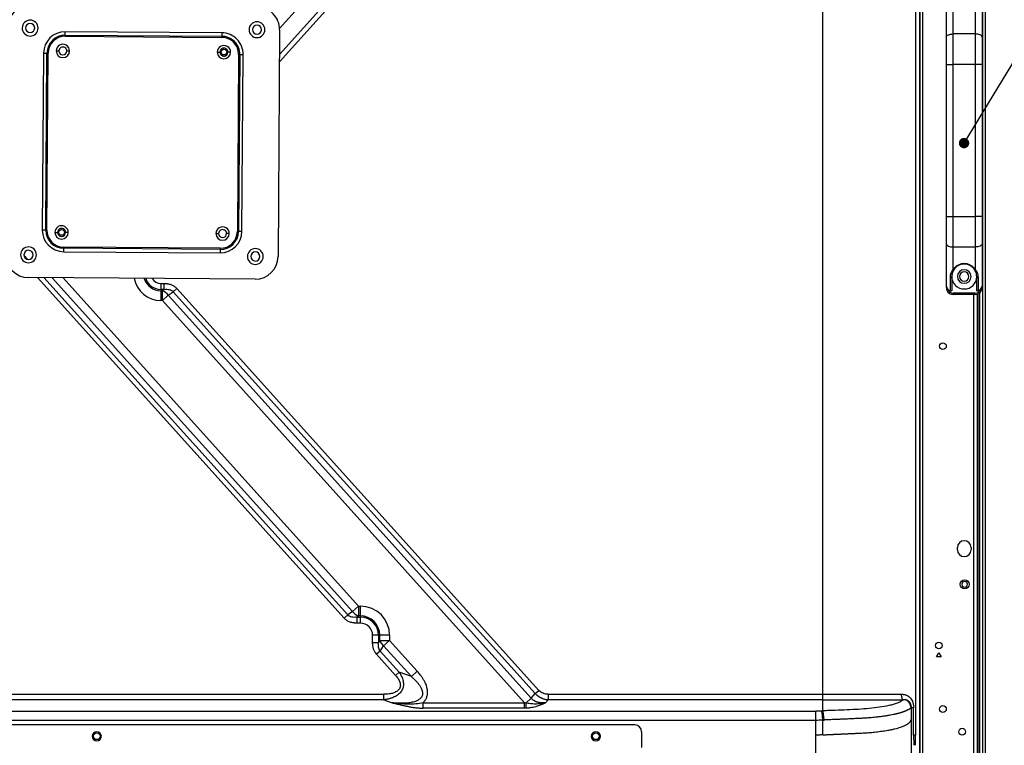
# Model space of a CAD drawing. Header units: millimetres. Extents: x 0 to 1118, y 0 to 864.
# Tile 124 of 256: x 977 to 1049, y 431 to 484. Entities that reach past the tile are written whole.
import ezdxf

# ---------------------------------------------------------------- set-up
doc = ezdxf.new("R2010")
doc.units = ezdxf.units.MM
doc.styles.add('SLDTEXTSTYLE5', font='TXT', dxfattribs={"width": 0.75})
doc.dimstyles.new('SLDDIMSTYLE0', dxfattribs={"dimtxt": 4.7625, "dimasz": 3.556, "dimexe": 0, "dimexo": 0.0625, "dimgap": 1.190625, "dimtad": 1, "dimlfac": 6, "dimrnd": 1e-09, "dimzin": 12, "dimdsep": 46, "dimtxsty": 'SLDTEXTSTYLE5', "dimsah": 1, "dimcen": 0.09, "dimadec": 0, "dimazin": 3, "dimtfac": 1, "dimtofl": 0, "dimtmove": 0, "dimatfit": 3, "dimfxl": 1, "dimfrac": 2, "dimtolj": 1, "dimtzin": 12, "dimarcsym": 0})
doc.dimstyles.new('SLDDIMSTYLE2', dxfattribs={"dimtxt": 0.18, "dimasz": 0.762, "dimexe": 0, "dimexo": 0.0625, "dimgap": 0, "dimtad": 0, "dimtih": 1, "dimtoh": 1, "dimdec": 0, "dimrnd": 1e-09, "dimzin": 0, "dimdsep": 46, "dimtxsty": 'Standard', "dimblk1": 'DOT', "dimblk2": 'DOT', "dimsah": 1, "dimcen": 0.09, "dimadec": 0, "dimazin": 0, "dimtfac": 0.762, "dimtdec": 0, "dimtofl": 0, "dimtmove": 0, "dimatfit": 3, "dimldrblk": 'DOT', "dimfxl": 1, "dimfrac": 2, "dimtolj": 1, "dimtzin": 0, "dimarcsym": 0})

# ---------------------------------------------------------------- blocks, each defined once
blk = doc.blocks.new('_D_18')
at = {"color": 7, "linetype": 'Continuous', "lineweight": 0}
for p, q in [((946.068, 480.528), (946.068, 528.969)), ((1047.639, 514.636), (1047.639, 528.969)), ((1047.639, 527.969), (946.068, 527.969))]:
    blk.add_line(p, q, dxfattribs=at)
at = {"color": 7, "linetype": 'Continuous', "lineweight": 18}
for points in [[(946.068, 527.969), (949.624, 527.588), (949.624, 528.35)], [(1047.639, 527.969), (1044.083, 528.35), (1044.083, 527.588)]]:
    blk.add_solid(points, dxfattribs=at)
at = {"color": 7, "linetype": 'Continuous', "lineweight": 18, "insert": (985.569, 534.108), "char_height": 4.7625, "attachment_point": 1, "style": 'SLDTEXTSTYLE5'}
blk.add_mtext('609.42', dxfattribs=at)
blk = doc.blocks.new('_Dot')
at = {"color": 0, "linetype": 'ByBlock', "lineweight": -2}
blk.add_line((-0.5, 0), (-1, 0), dxfattribs=at)
at = {"color": 0, "linetype": 'ByBlock', "const_width": 0.5}
blk.add_lwpolyline([(-0.25, 0, 1), (0.25, 0, 1)], format="xyb", close=True, dxfattribs=at)

msp = doc.modelspace()

# ---------------------------------------------------------------- linework, layer by layer
at = {"color": 7, "linetype": 'Continuous', "lineweight": 25}
for p, q in [((1047.4722, 309.911), (1047.4722, 513.636)), ((1047.6389, 513.636), (1047.6389, 309.911)), ((1035.7182, 434.361), (1035.7181, 505.9857)), ((1042.5253, 503.4586), (1042.5253, 431.361)), ((1042.8198, 503.2641), (1042.8198, 319.9578)), ((1042.8606, 320.0618), (1042.8606, 503.1601)), ((1043.0247, 503.3249), (1043.0247, 319.897)), ((1044.7932, 482.6619), (1044.7932, 485.8776)), ((1047.4099, 485.8776), (1047.4099, 482.6619)), ((1045.2932, 482.8862), (1045.2932, 484.5313)), ((1046.9099, 484.5313), (1046.9099, 482.8862)), ((980.0481, 482.7176), (980.0487, 482.8009)), ((980.0481, 482.7176), (991.5478, 482.6351)), ((980.0487, 482.8009), (980.0505, 483.0509)), ((980.0487, 482.8009), (991.5484, 482.7184)), ((991.5502, 482.9684), (980.0505, 483.0509)), ((991.5484, 482.7184), (991.5478, 482.6351)), ((991.5502, 482.9684), (991.5484, 482.7184)), ((995.8019, 483.1879), (995.6823, 466.5217)), ((1044.7932, 480.6438), (1044.7932, 482.6619)), ((1045.2932, 480.6438), (1045.2932, 482.8862)), ((1046.9099, 482.8862), (1045.2932, 482.8862)), ((1046.9099, 482.8862), (1046.9099, 480.6438)), ((1047.4099, 482.6619), (1047.4099, 480.6438)), ((978.4558, 481.4789), (978.3626, 468.4793)), ((978.4558, 481.4789), (978.7058, 481.4771)), ((978.6126, 468.4775), (978.7058, 481.4771)), ((978.6959, 468.4769), (978.7891, 481.4766)), ((978.7058, 481.4771), (978.7891, 481.4766)), ((979.3829, 481.639), (979.582, 481.6375)), ((980.3644, 481.6319), (980.1653, 481.6334)), ((991.216, 481.5541), (991.415, 481.5527)), ((992.1974, 481.5471), (991.9983, 481.5485)), ((992.7888, 481.3761), (992.6955, 468.3765)), ((992.8721, 481.3755), (992.7789, 468.3759)), ((992.7888, 481.3761), (992.8721, 481.3755)), ((992.8721, 481.3755), (993.1221, 481.3737)), ((993.0289, 468.3741), (993.1221, 481.3737)), ((1044.7932, 480.6438), (1045.2932, 480.6438)), ((1044.7932, 469.4781), (1044.7932, 480.6438)), ((1046.9099, 480.6438), (1045.2932, 480.6438)), ((1045.2932, 469.4781), (1045.2932, 480.6438)), ((1047.4099, 480.6438), (1046.9099, 480.6438)), ((1046.9099, 480.6438), (1046.9099, 469.4781)), ((1047.4099, 480.6438), (1047.4099, 469.4781)), ((1044.7932, 469.4781), (1045.2932, 469.4781)), ((1044.7932, 467.46), (1044.7932, 469.4781)), ((1045.2932, 469.4781), (1046.9099, 469.4781)), ((1045.2932, 467.2358), (1045.2932, 469.4781)), ((1047.4099, 469.4781), (1046.9099, 469.4781)), ((1046.9099, 469.4781), (1046.9099, 467.2358)), ((1047.4099, 469.4781), (1047.4099, 467.46)), ((978.6126, 468.4775), (978.3626, 468.4793)), ((978.6959, 468.4769), (978.6126, 468.4775)), ((979.2873, 468.306), (979.4863, 468.3045)), ((980.2687, 468.2989), (980.0697, 468.3004)), ((991.1203, 468.2211), (991.3194, 468.2197)), ((992.1017, 468.2141), (991.9027, 468.2155)), ((992.7789, 468.3759), (992.6955, 468.3765)), ((993.0289, 468.3741), (992.7789, 468.3759)), ((1044.7932, 464.2443), (1044.7932, 467.46)), ((1047.4099, 467.46), (1047.4099, 464.2443)), ((979.9345, 466.8846), (979.9363, 467.1346)), ((979.9345, 466.8846), (991.4342, 466.8021)), ((979.9363, 467.1346), (979.9369, 467.218)), ((991.436, 467.0521), (979.9363, 467.1346)), ((991.4366, 467.1355), (979.9369, 467.218)), ((991.436, 467.0521), (991.4342, 466.8021)), ((991.4366, 467.1355), (991.436, 467.0521)), ((1045.2932, 467.2358), (1046.9099, 467.2358)), ((1045.2932, 465.5907), (1045.2932, 467.2358)), ((1046.9099, 467.2358), (1046.9099, 465.5907)), ((1046.1016, 465.9776), (1046.1016, 466.0074)), ((994.0037, 464.867), (977.3375, 464.9865)), ((987.0682, 464.5474), (987.0682, 464.1144)), ((987.0682, 464.5474), (987.3226, 464.5474)), ((987.3226, 464.1144), (987.3226, 464.5474)), ((1045.0632, 465.0011), (1045.0632, 463.9868)), ((1045.1849, 465.061), (1045.1849, 464.0631)), ((1047.0182, 464.0631), (1047.0182, 465.061)), ((1047.1399, 463.9868), (1047.1399, 465.0011)), ((987.0682, 464.1144), (987.0682, 464.0182)), ((987.3226, 464.1144), (987.0682, 464.1144)), ((987.0682, 464.0182), (987.0682, 463.2965)), ((987.0682, 464.0182), (987.185, 464.0182)), ((987.3226, 464.1144), (987.185, 464.0182)), ((987.185, 463.2965), (987.185, 464.0182)), ((987.6229, 463.6908), (987.9886, 463.9464)), ((988.2513, 464.183), (987.9886, 463.9464)), ((1014.5815, 434.412), (987.9886, 463.9464)), ((1014.8442, 434.6486), (988.2513, 464.183)), ((1045.2932, 463.7443), (1045.2932, 463.8276)), ((1046.9099, 463.8276), (1045.2932, 463.8276)), ((1046.9099, 463.7443), (1045.2932, 463.7443)), ((1046.9099, 463.7443), (1046.9099, 463.8276)), ((1047.0516, 463.7648), (1047.0516, 358.6238)), ((1047.1349, 358.5908), (1047.1349, 463.7978)), ((987.185, 463.2965), (987.0682, 463.2965)), ((987.6229, 463.6908), (987.185, 463.2965)), ((987.185, 463.2965), (1013.8014, 433.7359)), ((987.6229, 463.6908), (1014.2847, 434.0799)), ((1045.6016, 444.9776), (1045.6016, 445.1443)), ((1046.6016, 445.1443), (1046.6016, 444.9776)), ((1001.1659, 440.4478), (1001.6041, 440.8423)), ((1001.6038, 440.8423), (1001.6038, 440.1204)), ((1001.6041, 440.8423), (1001.7349, 440.8421)), ((1001.7349, 440.1204), (1001.7349, 440.8421)), ((1000.5375, 439.9556), (1000.8003, 440.1921)), ((1001.1659, 440.4478), (1000.8003, 440.1921)), ((1001.4662, 440.0242), (1001.6038, 440.1204)), ((1001.4662, 440.0242), (1001.7349, 440.0242)), ((1001.4662, 440.0242), (1001.4662, 439.5912)), ((1001.7349, 440.1204), (1001.6038, 440.1204)), ((1001.7349, 440.0242), (1001.7349, 440.1204)), ((1001.7349, 439.5912), (1001.7349, 440.0242)), ((1001.7349, 439.5912), (1001.4662, 439.5912)), ((1002.6318, 438.169), (1002.6318, 438.6943)), ((1003.0648, 438.6943), (1002.6318, 438.6943)), ((1003.0648, 438.6943), (1003.0648, 438.169)), ((1003.161, 438.6943), (1003.0648, 438.6943)), ((1003.8827, 438.6943), (1003.161, 438.6943)), ((1003.161, 438.3112), (1003.161, 438.6943)), ((1003.8827, 438.6943), (1003.8827, 438.3112)), ((1002.6318, 438.169), (1003.0648, 438.169)), ((1003.161, 438.3112), (1003.0648, 438.169)), ((1003.161, 438.3112), (1003.8827, 438.3112)), ((1003.1891, 437.539), (1003.4448, 437.9169)), ((1003.8827, 438.3112), (1003.4448, 437.9169)), ((1005.4795, 435.657), (1003.4448, 437.9169)), ((1005.9174, 436.0513), (1003.8827, 438.3112)), ((1003.1891, 437.539), (1002.9264, 437.3025)), ((1002.9264, 437.3025), (1004.3219, 435.7526)), ((1003.1891, 437.539), (1004.5847, 435.9892)), ((1044.0682, 437.111), (1044.2349, 437.3996)), ((1044.4016, 437.111), (1044.0682, 437.111)), ((1044.2349, 437.3996), (1044.4016, 437.111)), ((1004.3219, 435.7526), (1004.5847, 435.9892)), ((1005.4795, 435.657), (1004.5847, 435.9892)), ((1005.4795, 435.657), (1005.9174, 436.0513)), ((941.4749, 434.361), (1003.4563, 434.361)), ((1003.4563, 433.961), (1003.4563, 434.361)), ((1013.8829, 433.7181), (1014.2847, 434.0799)), ((1014.2847, 434.0799), (1014.5815, 434.412)), ((1014.5815, 434.412), (1014.8442, 434.6486)), ((1015.5411, 434.361), (1015.5411, 433.961)), ((1015.5411, 434.361), (1035.7182, 434.361)), ((1003.4563, 433.961), (941.4749, 433.961)), ((1003.4563, 433.961), (1004.0625, 433.736)), ((1006.35, 433.7359), (1013.8014, 433.7359)), ((1013.8014, 433.336), (1013.8014, 433.7359)), ((1015.34, 433.736), (1015.5411, 433.961)), ((1035.7182, 433.961), (1015.5411, 433.961)), ((1035.7183, 433.1358), (1035.7182, 433.961)), ((1042.1979, 433.3714), (1042.1979, 432.498)), ((1042.3878, 431.361), (1042.3878, 433.3714)), ((939.1845, 433.111), (1035.2001, 433.111)), ((1013.8014, 433.336), (1006.35, 433.336)), ((1035.2001, 432.4443), (1035.2001, 433.111)), ((1035.2001, 432.4443), (939.1845, 432.4443)), ((1021.9016, 432.111), (951.6516, 432.111)), ((1035.2001, 431.361), (1035.2001, 432.4443)), ((1035.7182, 431.3821), (1035.7182, 432.4621)), ((1042.1979, 432.498), (1042.1979, 430.611)), ((1022.4016, 431.611), (1022.4016, 430.4443)), ((1035.2001, 429.1661), (1035.2001, 431.361)), ((1042.3878, 431.361), (1042.388, 430.611)), ((1042.5253, 430.611), (1042.5254, 431.361)), ((1042.1979, 430.611), (1042.1979, 419.9443))]:
    msp.add_line(p, q, dxfattribs=at)
at = {"color": 8, "linetype": 'Continuous', "lineweight": 25}
for p, q in [((1016.9691, 506.8041), (995.7993, 483.2927)), ((995.785, 480.8412), (1018.4254, 505.9859)), ((995.7888, 481.3739), (1018.1627, 506.2225)), ((977.0199, 466.6029), (977.265, 466.3307)), ((978.0038, 464.9818), (1000.5375, 439.9556)), ((978.4827, 464.9783), (1000.8003, 440.1921)), ((1001.1659, 440.4478), (979.0824, 464.974)), ((1001.6041, 440.8423), (979.8837, 464.9683)), ((1046.8016, 358.6443), (1046.8016, 463.7443)), ((1047.2182, 463.8507), (1047.2182, 358.5379))]:
    msp.add_line(p, q, dxfattribs=at)
at = {"color": 7, "linetype": 'Continuous', "lineweight": 25, "flags": 128}
for points in [[(1044.7932, 482.6619), (1044.8028, 482.7057), (1044.8313, 482.7477), (1044.8775, 482.7865), (1044.9397, 482.8205), (1045.0154, 482.8484), (1045.1019, 482.8691), (1045.1957, 482.8819), (1045.2932, 482.8862)], [(1047.4099, 482.6619), (1047.4003, 482.7057), (1047.3718, 482.7477), (1047.3256, 482.7865), (1047.2635, 482.8205), (1047.1877, 482.8484), (1047.1012, 482.8691), (1047.0074, 482.8819), (1046.9099, 482.8862)], [(1044.7932, 467.46), (1044.8028, 467.4162), (1044.8313, 467.3742), (1044.8775, 467.3354), (1044.9397, 467.3014), (1045.0154, 467.2735), (1045.1019, 467.2528), (1045.1957, 467.2401), (1045.2932, 467.2358)], [(1047.4099, 467.46), (1047.4003, 467.4162), (1047.3718, 467.3742), (1047.3256, 467.3354), (1047.2635, 467.3014), (1047.1877, 467.2735), (1047.1012, 467.2528), (1047.0074, 467.2401), (1046.9099, 467.2358)], [(1045.2402, 465.3747), (1045.2161, 465.2982), (1045.1849, 465.061)], [(1045.4198, 465.6737), (1045.3077, 465.5193), (1045.2694, 465.4454)]]:
    msp.add_lwpolyline(points, dxfattribs=at)
at = {"color": 7, "linetype": 'Continuous', "lineweight": 25}
for centre, radius in [((991.7108, 481.5552), 0.2083), ((979.778, 468.3025), 0.2083), ((1044.5349, 459.9443), 0.25), ((1046.1349, 442.4443), 0.3333), ((1044.2349, 437.9443), 0.25), ((1044.5349, 433.2776), 0.25), ((982.3682, 431.2776), 0.25), ((1019.0349, 431.2776), 0.25), ((1045.9516, 431.611), 0.25)]:
    msp.add_circle(centre, radius, dxfattribs=at)
for centre, radius, start, end in [((977.469, 483.3194), 1.6667, 89.589055, 179.589055), ((994.1352, 483.1999), 1.6667, 359.589055, 89.589055), ((977.469, 483.3194), 0.5833, 22.111729, 202.111729), ((977.469, 483.3194), 0.5833, 202.111729, 22.111729), ((977.469, 483.3194), 0.3333, 22.111729, 202.111729), ((977.469, 483.3194), 0.3333, 202.111729, 22.111729), ((994.1352, 483.1999), 0.5833, 22.111729, 202.111729), ((994.1352, 483.1999), 0.5833, 202.111729, 22.111729), ((994.1352, 483.1999), 0.3333, 22.111729, 202.111729), ((994.1352, 483.1999), 0.3333, 202.111729, 22.111729), ((980.0391, 481.4676), 1.5833, 89.589055, 179.589055), ((980.0391, 481.4676), 1.3333, 89.589055, 179.589055), ((980.0391, 481.4676), 1.25, 89.589055, 179.589055), ((991.5388, 481.3851), 1.25, 359.589055, 89.589055), ((991.5388, 481.3851), 1.3333, 359.589055, 89.589055), ((991.5388, 481.3851), 1.5833, 359.589055, 89.589055), ((979.8736, 481.6354), 0.4907, 359.589055, 179.589055), ((979.8736, 481.6354), 0.2917, 359.589055, 179.589055), ((991.7067, 481.5506), 0.4907, 359.589055, 179.589055), ((991.7067, 481.5506), 0.2917, 359.589055, 179.589055), ((979.8736, 481.6354), 0.4907, 179.589055, 359.589055), ((979.8736, 481.6354), 0.2917, 179.589055, 359.589055), ((991.7067, 481.5506), 0.4907, 179.589055, 359.589055), ((991.7067, 481.5506), 0.2917, 179.589055, 359.589055), ((979.9459, 468.4679), 1.5833, 179.589055, 269.589055), ((979.9459, 468.4679), 1.3333, 179.589055, 269.589055), ((979.9459, 468.4679), 1.25, 179.589055, 269.589055), ((979.778, 468.3025), 0.4907, 359.589055, 179.589055), ((979.778, 468.3025), 0.4907, 179.589055, 359.589055), ((979.778, 468.3025), 0.2917, 359.589055, 179.589055), ((979.778, 468.3025), 0.2917, 179.589055, 359.589055), ((991.611, 468.2176), 0.4907, 359.589055, 179.589055), ((991.611, 468.2176), 0.4907, 179.589055, 359.589055), ((991.611, 468.2176), 0.2917, 359.589055, 179.589055), ((991.611, 468.2176), 0.2917, 179.589055, 359.589055), ((991.4456, 468.3854), 1.5833, 269.589055, 359.589055), ((991.4456, 468.3854), 1.3333, 269.589055, 359.589055), ((991.4456, 468.3854), 1.25, 269.589055, 359.589055), ((977.3495, 466.6532), 1.6667, 179.589055, 269.589055), ((977.3495, 466.6532), 0.5833, 22.111729, 202.111729), ((977.3495, 466.6532), 0.5833, 202.111729, 22.111729), ((977.3495, 466.6532), 0.3333, 22.111729, 202.111729), ((977.3495, 466.6532), 0.3333, 202.111729, 22.111729), ((994.0157, 466.5336), 0.5833, 22.111729, 202.111729), ((994.0157, 466.5336), 0.5833, 202.111729, 22.111729), ((994.0157, 466.5336), 0.3333, 22.111729, 202.111729), ((994.0157, 466.5336), 0.3333, 202.111729, 22.111729), ((994.0157, 466.5336), 1.6667, 269.589055, 359.589055), ((1046.1016, 465.061), 0.5, 90, 270), ((1046.1016, 465.061), 0.35, 90, 270), ((1046.1016, 465.061), 0.5, 270, 90), ((1046.1016, 465.061), 0.35, 270, 90), ((1045.1023, 465.0753), 0.0838, 242.215664, 350.148484), ((1046.1016, 465.061), 0.9167, 180, 270), ((1046.1016, 465.061), 0.9167, 270, 0), ((1047.1008, 465.0753), 0.0838, 189.850543, 297.784438), ((986.8216, 463.0756), 1.0102, 37.515471, 68.917073), ((1045.2932, 464.2443), 0.5, 169.827861, 270), ((1045.2932, 464.2443), 0.4167, 194.477318, 270), ((1046.9099, 464.2443), 0.5, 270, 10.172139), ((1046.9099, 464.2443), 0.4167, 270, 345.522682), ((1046.1016, 445.1443), 0.5, 0, 180), ((1046.1016, 444.9776), 0.5, 180, 0), ((1046.1349, 442.4443), 0.2083, 90, 270), ((1046.1349, 442.4443), 0.2083, 270, 90), ((1001.7349, 438.6943), 2.1478, 360, 90), ((1001.9672, 441.063), 1.0102, 217.515471, 248.917073), ((1001.7349, 438.6943), 1.4261, 360, 90), ((1001.7349, 438.6943), 1.3299, 360, 90), ((1001.7349, 438.6943), 0.8969, 360, 90), ((1004.081, 438.674), 0.989, 201.526211, 229.961939), ((1021.9016, 431.611), 0.5, 0, 90), ((982.3682, 431.2776), 0.3333, 0, 180), ((982.3682, 431.2776), 0.3333, 180, 0), ((1019.0349, 431.2776), 0.3333, 0, 180), ((1019.0349, 431.2776), 0.3333, 180, 0)]:
    msp.add_arc(centre, radius, start, end, dxfattribs=at)
at = {"color": 8, "linetype": 'Continuous', "lineweight": 25}
for centre, radius, start, end in [((991.7108, 481.5552), 0.2917, 178.251952, 277.5029), ((987.0682, 465.2776), 1.9811, 190.084342, 270), ((987.0682, 465.2776), 1.2594, 196.239597, 270), ((987.0682, 465.2776), 1.1632, 197.662551, 270), ((987.0682, 465.2776), 0.7302, 209.206652, 270)]:
    msp.add_arc(centre, radius, start, end, dxfattribs=at)
at = {"color": 7, "linetype": 'Continuous', "lineweight": 25}
for points, knots in [([(1046.1016, 466.0074), (1046.0274, 466.0025), (1045.8742, 465.9923), (1045.6533, 465.9094), (1045.4447, 465.7747), (1045.3462, 465.6551), (1045.2932, 465.5907)], [0, 0, 0, 0, 0.2138082, 0.4419622, 0.6995038, 1, 1, 1, 1]), ([(1046.1016, 465.9776), (1046.0284, 465.9725), (1045.8793, 465.9619), (1045.6725, 465.8798), (1045.4898, 465.7572), (1045.405, 465.6545), (1045.3606, 465.6006)], [0, 0, 0, 0, 0.22745378, 0.46404089, 0.71906392, 1, 1, 1, 1]), ([(1046.9099, 465.5907), (1046.8571, 465.6548), (1046.7592, 465.774), (1046.5512, 465.9087), (1046.3301, 465.9922), (1046.176, 466.0025), (1046.1016, 466.0074)], [0, 0, 0, 0, 0.2992212, 0.5557558, 0.7852705, 1, 1, 1, 1]), ([(1046.8425, 465.6006), (1046.7981, 465.6545), (1046.7134, 465.7572), (1046.5306, 465.8798), (1046.3238, 465.9619), (1046.1747, 465.9725), (1046.1016, 465.9776)], [0, 0, 0, 0, 0.2809547, 0.5359849, 0.772566, 1, 1, 1, 1]), ([(1045.2932, 465.5907), (1045.2285, 465.5001), (1045.0868, 465.3015), (1045.0715, 465.1069), (1045.0632, 465.0011)], [0, 0, 0, 0, 0.45635132, 1, 1, 1, 1]), ([(1045.3606, 465.6006), (1045.3112, 465.5171), (1045.2013, 465.3313), (1045.1907, 465.157), (1045.1849, 465.061)], [0, 0, 0, 0, 0.44938141, 1, 1, 1, 1]), ([(1045.3606, 465.6006), (1045.3576, 465.5974), (1045.3513, 465.5905), (1045.3358, 465.585), (1045.316, 465.584), (1045.3009, 465.5884), (1045.2932, 465.5907)], [0, 0, 0, 0, 0.220326, 0.4654258, 0.7288256, 1, 1, 1, 1]), ([(1046.8425, 465.6006), (1046.8459, 465.597), (1046.8528, 465.5897), (1046.8694, 465.5847), (1046.8889, 465.5844), (1046.903, 465.5886), (1046.9099, 465.5907)], [0, 0, 0, 0, 0.2448499, 0.5000033, 0.7551549, 1, 1, 1, 1]), ([(1047.0182, 465.061), (1047.0127, 465.1547), (1047.0023, 465.3291), (1046.8931, 465.5147), (1046.8425, 465.6006)], [0, 0, 0, 0, 0.537455, 1, 1, 1, 1]), ([(1047.1399, 465.0011), (1047.1366, 465.0591), (1047.1306, 465.1638), (1047.085, 465.3095), (1047.0217, 465.4463), (1046.9483, 465.541), (1046.9099, 465.5907)], [0, 0, 0, 0, 0.2937182, 0.5300762, 0.7535274, 1, 1, 1, 1]), ([(987.3226, 464.5474), (987.3434, 464.5471), (987.3845, 464.5463), (987.4451, 464.543), (987.5039, 464.538), (987.5609, 464.5312), (987.6419, 464.5185), (987.7448, 464.4954), (987.8652, 464.4545), (987.976, 464.4023), (988.0665, 464.3467), (988.1398, 464.2913), (988.1984, 464.2398), (988.2337, 464.2019), (988.2513, 464.183)], [0, 0, 0, 0, 0.0607363, 0.1197425, 0.1770754, 0.2327969, 0.2869745, 0.4161719, 0.5400108, 0.6569757, 0.7728772, 0.8490929, 0.9246435, 1, 1, 1, 1]), ([(987.3226, 464.1144), (987.4486, 464.1293), (987.5744, 464.1279), (987.7483, 464.0894), (987.8037, 464.0705), (987.9048, 464.0187), (987.9504, 463.9858), (987.9886, 463.9464)], [0, 0, 0, 0, 0.5, 0.5, 0.75, 0.75, 1, 1, 1, 1]), ([(1044.8011, 464.3326), (1044.8012, 464.3327), (1044.8015, 464.3328), (1044.8032, 464.3271), (1044.8085, 464.3068), (1044.8221, 464.2639), (1044.8485, 464.2036), (1044.8752, 464.1625), (1044.8898, 464.1401)], [0, 0, 0, 0, 0.040368, 0.0835864, 0.1776677, 0.4032738, 0.6737024, 1, 1, 1, 1]), ([(1045.0632, 463.9868), (1045.0299, 464.0073), (1044.9631, 464.0483), (1044.9142, 464.1095), (1044.8898, 464.1401)], [0, 0, 0, 0, 0.5000834, 1, 1, 1, 1]), ([(1045.1849, 464.0631), (1045.1844, 464.0558), (1045.1834, 464.0411), (1045.1747, 464.0205), (1045.1621, 464.0026), (1045.1454, 463.9887), (1045.1257, 463.9799), (1045.1045, 463.9766), (1045.0827, 463.978), (1045.0698, 463.9839), (1045.0632, 463.9868)], [0, 0, 0, 0, 0.1275241, 0.2546547, 0.3821794, 0.50641, 0.6265725, 0.7546091, 0.8757942, 1, 1, 1, 1]), ([(1047.1399, 463.9868), (1047.1335, 463.984), (1047.1208, 463.9783), (1047.0997, 463.9765), (1047.0789, 463.9795), (1047.0593, 463.9879), (1047.0421, 464.0015), (1047.0289, 464.0195), (1047.0197, 464.0405), (1047.0187, 464.0555), (1047.0182, 464.0631)], [0, 0, 0, 0, 0.1206514, 0.2416761, 0.3621501, 0.4835197, 0.6073822, 0.7396844, 0.8683213, 1, 1, 1, 1]), ([(1047.3133, 464.1401), (1047.2889, 464.1095), (1047.24, 464.0483), (1047.1733, 464.0073), (1047.1399, 463.9868)], [0, 0, 0, 0, 0.4999166, 1, 1, 1, 1]), ([(1047.3133, 464.1401), (1047.328, 464.1627), (1047.3548, 464.2039), (1047.3811, 464.2643), (1047.3947, 464.307), (1047.4, 464.3272), (1047.4016, 464.3328), (1047.4019, 464.3327), (1047.402, 464.3326)], [0, 0, 0, 0, 0.3280137, 0.5994411, 0.8226026, 0.9173653, 0.9600405, 1, 1, 1, 1]), ([(1001.4662, 439.5912), (1001.4454, 439.5915), (1001.4043, 439.5922), (1001.3437, 439.5956), (1001.2849, 439.6006), (1001.228, 439.6074), (1001.147, 439.6201), (1001.044, 439.6432), (1000.9236, 439.6841), (1000.8128, 439.7363), (1000.7223, 439.7919), (1000.649, 439.8473), (1000.5904, 439.8988), (1000.5551, 439.9366), (1000.5375, 439.9556)], [0, 0, 0, 0, 0.0607363, 0.1197425, 0.1770754, 0.2327969, 0.2869745, 0.4161719, 0.5400108, 0.6569757, 0.7728772, 0.8490929, 0.9246435, 1, 1, 1, 1]), ([(1001.4662, 440.0242), (1001.3402, 440.0093), (1001.2145, 440.0107), (1001.0405, 440.0491), (1000.9851, 440.0681), (1000.8841, 440.1199), (1000.8384, 440.1528), (1000.8003, 440.1921)], [0, 0, 0, 0, 0.5, 0.5, 0.75, 0.75, 1, 1, 1, 1]), ([(1002.9264, 437.3025), (1002.917, 437.313), (1002.8983, 437.3342), (1002.8718, 437.3675), (1002.8465, 437.4019), (1002.8225, 437.4376), (1002.7884, 437.4931), (1002.7478, 437.5708), (1002.7059, 437.6745), (1002.6732, 437.7857), (1002.6525, 437.8912), (1002.6403, 437.9888), (1002.6335, 438.0775), (1002.6324, 438.138), (1002.6318, 438.169)], [0, 0, 0, 0, 0.0452298, 0.0905886, 0.1361556, 0.1820092, 0.228226, 0.3446716, 0.4622266, 0.58597, 0.7152754, 0.806153, 0.9009868, 1, 1, 1, 1]), ([(1003.1891, 437.539), (1003.1579, 437.5791), (1003.1325, 437.6246), (1003.0928, 437.7225), (1003.0786, 437.7749), (1003.0505, 437.9376), (1003.0511, 438.0531), (1003.0648, 438.169)], [0, 0, 0, 0, 0.25, 0.25, 0.5, 0.5, 1, 1, 1, 1]), ([(1004.5847, 435.9892), (1004.5957, 435.9731), (1004.6175, 435.9413), (1004.6484, 435.893), (1004.6774, 435.8449), (1004.7046, 435.7971), (1004.7299, 435.7495), (1004.7534, 435.7022), (1004.7751, 435.6552), (1004.813, 435.566), (1004.8579, 435.4347), (1004.8924, 435.2624), (1004.9013, 435.0981), (1004.8862, 434.9436), (1004.848, 434.7976), (1004.7875, 434.6605), (1004.7046, 434.5322), (1004.5983, 434.4124), (1004.4681, 434.3026), (1004.3126, 434.2036), (1004.1323, 434.1176), (1003.9652, 434.0597), (1003.8206, 434.0212), (1003.7047, 433.9963), (1003.5826, 433.9755), (1003.499, 433.9659), (1003.4563, 433.961)], [0, 0, 0, 0, 0.0197242, 0.0390484, 0.0579784, 0.0765205, 0.0946812, 0.1124676, 0.1298872, 0.1469481, 0.21039, 0.269515, 0.3234968, 0.3753157, 0.4249394, 0.4744591, 0.5252171, 0.5778298, 0.6350367, 0.6960821, 0.763335, 0.8363434, 0.8746499, 0.914673, 0.9564465, 1, 1, 1, 1]), ([(1004.3219, 435.7526), (1004.3899, 435.6771), (1004.4527, 435.5975), (1004.5609, 435.4296), (1004.6063, 435.3411), (1004.666, 435.1567), (1004.6797, 435.0605), (1004.6624, 434.9214), (1004.6504, 434.8761), (1004.6141, 434.7905), (1004.5897, 434.7504), (1004.5018, 434.6403), (1004.4241, 434.5812), (1004.2524, 434.4888), (1004.1584, 434.4548), (1003.9645, 434.404), (1003.8644, 434.3871), (1003.6617, 434.3656), (1003.5592, 434.361), (1003.4563, 434.361)], [0, 0, 0, 0, 0.125, 0.125, 0.25, 0.25, 0.375, 0.375, 0.4375, 0.4375, 0.5, 0.5, 0.625, 0.625, 0.75, 0.75, 0.875, 0.875, 1, 1, 1, 1]), ([(1005.4795, 435.657), (1005.5079, 435.632), (1005.5671, 435.5798), (1005.6577, 435.4959), (1005.7617, 435.3953), (1005.8584, 435.2945), (1005.9667, 435.1704), (1006.0726, 435.0327), (1006.1706, 434.8826), (1006.2264, 434.7602), (1006.2562, 434.6783), (1006.2778, 434.6067), (1006.295, 434.5301), (1006.3045, 434.4456), (1006.3046, 434.3802), (1006.2988, 434.3314), (1006.2911, 434.2956), (1006.2775, 434.2522), (1006.2487, 434.1871), (1006.2069, 434.124), (1006.1488, 434.0597), (1006.0819, 433.998), (1005.9892, 433.9335), (1005.884, 433.8784), (1005.7618, 433.8294), (1005.6207, 433.7876), (1005.4558, 433.7527), (1005.2643, 433.7253), (1005.047, 433.7073), (1004.8572, 433.6988), (1004.6691, 433.6991), (1004.4882, 433.7045), (1004.2694, 433.7177), (1004.1293, 433.7301), (1004.0625, 433.736)], [0, 0, 0, 0, 0.0277038, 0.0579352, 0.0906277, 0.1339097, 0.1603873, 0.2114217, 0.2611492, 0.2913806, 0.3094699, 0.3247687, 0.3460389, 0.3666768, 0.3867793, 0.3935661, 0.4024596, 0.4134557, 0.4265787, 0.4541827, 0.4681577, 0.489746, 0.5204554, 0.5502641, 0.5763743, 0.6167136, 0.6579288, 0.6998277, 0.7585749, 0.8179443, 0.8390263, 0.8967145, 0.9508018, 1, 1, 1, 1]), ([(1006.35, 433.7359), (1006.3596, 433.7461), (1006.3787, 433.7661), (1006.4057, 433.797), (1006.4312, 433.828), (1006.455, 433.8592), (1006.4773, 433.8904), (1006.5141, 433.9458), (1006.5604, 434.0278), (1006.6089, 434.1427), (1006.6443, 434.2656), (1006.6731, 434.4468), (1006.6664, 434.6969), (1006.6043, 434.9463), (1006.5215, 435.1612), (1006.4375, 435.3346), (1006.3311, 435.5158), (1006.2264, 435.6704), (1006.1251, 435.8056), (1006.027, 435.9273), (1005.955, 436.0088), (1005.9174, 436.0513)], [0, 0, 0, 0, 0.016074, 0.0318025, 0.0471844, 0.0622214, 0.0769078, 0.0912357, 0.1387012, 0.1849846, 0.2343015, 0.2854126, 0.3955322, 0.5192976, 0.5789128, 0.6603004, 0.7405339, 0.8203335, 0.8748881, 0.9347868, 1, 1, 1, 1]), ([(1015.34, 433.736), (1015.3186, 433.7343), (1015.276, 433.731), (1015.2124, 433.7284), (1015.1495, 433.7276), (1015.0874, 433.7288), (1015.026, 433.732), (1014.9657, 433.7372), (1014.8977, 433.7454), (1014.8113, 433.7602), (1014.7265, 433.7822), (1014.6498, 433.8118), (1014.5909, 433.84), (1014.5402, 433.869), (1014.4899, 433.9013), (1014.4402, 433.9367), (1014.3844, 433.982), (1014.3324, 434.0295), (1014.3005, 434.0632), (1014.2847, 434.0799)], [0, 0, 0, 0, 0.0558443, 0.1110461, 0.1656048, 0.2195305, 0.2728451, 0.325567, 0.3773198, 0.451342, 0.5539432, 0.6043173, 0.6638436, 0.722686, 0.7549126, 0.8182451, 0.8801083, 0.9406547, 1, 1, 1, 1]), ([(1014.5815, 434.412), (1014.5921, 434.4008), (1014.6135, 434.3784), (1014.6471, 434.346), (1014.682, 434.3144), (1014.7182, 434.2837), (1014.7557, 434.2541), (1014.7945, 434.2255), (1014.8345, 434.1982), (1014.8757, 434.172), (1014.9181, 434.1472), (1014.9615, 434.1236), (1015.0164, 434.0963), (1015.0843, 434.0664), (1015.1668, 434.0358), (1015.2542, 434.0093), (1015.3461, 433.9875), (1015.4421, 433.9706), (1015.5077, 433.9642), (1015.5411, 433.961)], [0, 0, 0, 0, 0.0425604, 0.0854972, 0.128795, 0.1724372, 0.2164066, 0.2606915, 0.305289, 0.3501927, 0.3953919, 0.440873, 0.4866333, 0.5646947, 0.6458336, 0.7299898, 0.8171207, 0.9071476, 1, 1, 1, 1]), ([(1015.5411, 434.361), (1015.4091, 434.361), (1015.2781, 434.3831), (1015.0983, 434.455), (1015.0412, 434.4854), (1014.9356, 434.5583), (1014.8871, 434.6009), (1014.8442, 434.6486)], [0, 0, 0, 0, 0.5, 0.5, 0.75, 0.75, 1, 1, 1, 1]), ([(1035.7182, 434.3612), (1035.8023, 434.3612), (1035.8803, 434.3612), (1036.0319, 434.3612), (1036.1056, 434.3612), (1036.3224, 434.3612), (1036.4613, 434.3612), (1036.7325, 434.3612), (1036.8647, 434.3612), (1037.1254, 434.3612), (1037.2537, 434.3612), (1037.6338, 434.3612), (1037.8808, 434.3612), (1038.3663, 434.3612), (1038.6046, 434.3612), (1039.3086, 434.3612), (1039.7639, 434.3612), (1040.4275, 434.3612), (1040.6454, 434.3612), (1041.0741, 434.3612), (1041.2849, 434.3612), (1041.4913, 434.3612)], [0, 0, 0, 0, 0.03125, 0.03125, 0.0625, 0.0625, 0.125, 0.125, 0.1875, 0.1875, 0.25, 0.25, 0.375, 0.375, 0.5, 0.5, 0.75, 0.75, 0.875, 0.875, 1, 1, 1, 1]), ([(1035.7182, 433.961), (1035.7182, 434.0073), (1035.7182, 434.0683), (1035.7182, 434.2065), (1035.7182, 434.2837), (1035.7182, 434.361)], [0, 0, 0, 0, 0.5, 0.5, 1, 1, 1, 1]), ([(1041.4913, 434.3609), (1041.5053, 434.361), (1041.5333, 434.3612), (1041.5749, 434.3593), (1041.6162, 434.3559), (1041.6571, 434.3508), (1041.7163, 434.341), (1041.7918, 434.323), (1041.9047, 434.2823), (1042.0309, 434.2097), (1042.1563, 434.0888), (1042.2566, 433.9418), (1042.3175, 433.8004), (1042.3526, 433.6778), (1042.3702, 433.59), (1042.3807, 433.5107), (1042.3865, 433.4412), (1042.3873, 433.3946), (1042.3877, 433.3714)], [0, 0, 0, 0, 0.02995938, 0.05971644, 0.08930553, 0.11876155, 0.14811988, 0.21834388, 0.28523374, 0.40459304, 0.52271485, 0.63718141, 0.75156707, 0.81198376, 0.87324962, 0.91556918, 0.95775787, 1, 1, 1, 1]), ([(1041.5968, 433.9609), (1041.581, 433.9833), (1041.5662, 434.0096), (1041.5399, 434.069), (1041.5284, 434.1021), (1041.5098, 434.1725), (1041.5028, 434.2098), (1041.4935, 434.2854), (1041.4913, 434.3237), (1041.4913, 434.3609)], [0, 0, 0, 0, 0.25, 0.25, 0.5, 0.5, 0.75, 0.75, 1, 1, 1, 1]), ([(1004.0625, 433.736), (1004.0922, 433.7284), (1004.1563, 433.7119), (1004.2601, 433.6861), (1004.4349, 433.6434), (1004.6735, 433.5877), (1004.9681, 433.5221), (1005.2541, 433.4618), (1005.4888, 433.419), (1005.6745, 433.391), (1005.8031, 433.3749), (1005.9218, 433.3624), (1006.033, 433.3526), (1006.1432, 433.345), (1006.2498, 433.3393), (1006.3178, 433.337), (1006.35, 433.336)], [0, 0, 0, 0, 0.0403785, 0.0873122, 0.1407875, 0.2767322, 0.4079013, 0.5343401, 0.6562308, 0.714964, 0.7741004, 0.8206597, 0.8659092, 0.914826, 0.9595427, 1, 1, 1, 1]), ([(1006.35, 433.7359), (1006.1813, 433.6967), (1005.9992, 433.6667), (1005.6213, 433.6313), (1005.4267, 433.626), (1005.0366, 433.6335), (1004.8409, 433.6462), (1004.4507, 433.6832), (1004.2561, 433.7075), (1004.0625, 433.736)], [0, 0, 0, 0, 0.25, 0.25, 0.5, 0.5, 0.75, 0.75, 1, 1, 1, 1]), ([(1006.35, 433.336), (1006.35, 433.3583), (1006.35, 433.3847), (1006.35, 433.4441), (1006.35, 433.4771), (1006.35, 433.5475), (1006.35, 433.5848), (1006.35, 433.6604), (1006.35, 433.6987), (1006.35, 433.7359)], [0, 0, 0, 0, 0.25, 0.25, 0.5, 0.5, 0.75, 0.75, 1, 1, 1, 1]), ([(1015.34, 433.7359), (1015.2147, 433.7047), (1015.0875, 433.6809), (1014.8341, 433.6506), (1014.7081, 433.6438), (1014.4621, 433.6445), (1014.3419, 433.6516), (1014.1079, 433.6768), (1013.9937, 433.6948), (1013.8829, 433.7181)], [0, 0, 0, 0, 0.25, 0.25, 0.5, 0.5, 0.75, 0.75, 1, 1, 1, 1]), ([(1013.8829, 433.7181), (1013.8854, 433.6465), (1013.8888, 433.5719), (1013.8964, 433.4387), (1013.9006, 433.3806), (1013.9046, 433.3377)], [0, 0, 0, 0, 0.5, 0.5, 1, 1, 1, 1]), ([(1015.34, 433.736), (1015.321, 433.726), (1015.2834, 433.7063), (1015.2259, 433.6778), (1015.1682, 433.6504), (1015.11, 433.6241), (1015.0514, 433.5989), (1014.9523, 433.5584), (1014.8091, 433.5059), (1014.6194, 433.4475), (1014.431, 433.3997), (1014.2764, 433.3701), (1014.1578, 433.3537), (1014.0725, 433.345), (1013.9882, 433.3393), (1013.9323, 433.3382), (1013.9046, 433.3377)], [0, 0, 0, 0, 0.0467923, 0.0930258, 0.1387238, 0.1839103, 0.22861, 0.2728485, 0.4070814, 0.540597, 0.6694518, 0.7874402, 0.8423026, 0.8958928, 0.9483937, 1, 1, 1, 1]), ([(1035.7182, 433.961), (1035.7828, 433.9611), (1035.8482, 433.961), (1035.979, 433.9609), (1036.0445, 433.9608), (1036.2404, 433.9608), (1036.3704, 433.9609), (1036.7581, 433.961), (1037.014, 433.9609), (1037.5211, 433.9609), (1037.772, 433.961), (1038.2701, 433.9608), (1038.5172, 433.9609), (1039.007, 433.9609), (1039.2502, 433.9609), (1039.7321, 433.961), (1039.971, 433.9609), (1040.4444, 433.9609), (1040.6789, 433.9609), (1041.1424, 433.9609), (1041.3714, 433.9609), (1041.5967, 433.9609)], [0, 0, 0, 0, 0.03125, 0.03125, 0.0625, 0.0625, 0.125, 0.125, 0.25, 0.25, 0.375, 0.375, 0.5, 0.5, 0.625, 0.625, 0.75, 0.75, 0.875, 0.875, 1, 1, 1, 1]), ([(1041.5967, 433.9609), (1041.5866, 433.9485), (1041.5753, 433.9364), (1041.5501, 433.9122), (1041.5364, 433.9003), (1041.4925, 433.8655), (1041.4597, 433.8435), (1041.3878, 433.8015), (1041.3485, 433.7813), (1041.2662, 433.7427), (1041.223, 433.7244), (1041.088, 433.6719), (1040.991, 433.6401), (1040.7877, 433.5818), (1040.6812, 433.5551), (1040.3513, 433.4814), (1040.1174, 433.4405), (1039.6318, 433.37), (1039.3802, 433.3406), (1038.8629, 433.2909), (1038.5976, 433.2704), (1038.0555, 433.2367), (1037.7783, 433.2232), (1037.2141, 433.2004), (1036.9264, 433.1915), (1036.4842, 433.1762), (1036.3348, 433.1707), (1036.0304, 433.1564), (1035.8756, 433.1476), (1035.7183, 433.1357)], [0, 0, 0, 0, 0.015625, 0.015625, 0.03125, 0.03125, 0.0625, 0.0625, 0.09375, 0.09375, 0.125, 0.125, 0.1875, 0.1875, 0.25, 0.25, 0.375, 0.375, 0.5, 0.5, 0.625, 0.625, 0.75, 0.75, 0.875, 0.875, 0.9375, 0.9375, 1, 1, 1, 1]), ([(1042.1979, 433.3714), (1042.1957, 433.3679), (1042.1912, 433.3611), (1042.1827, 433.3507), (1042.173, 433.3405), (1042.1623, 433.3303), (1042.1506, 433.3202), (1042.1381, 433.3103), (1042.1249, 433.3004), (1042.111, 433.2906), (1042.0965, 433.2808), (1042.0815, 433.2712), (1042.066, 433.2616), (1042.05, 433.2522), (1042.0336, 433.2428), (1042.0168, 433.2335), (1041.9997, 433.2243), (1041.9822, 433.2152), (1041.9643, 433.2062), (1041.9462, 433.1972), (1041.9277, 433.1884), (1041.909, 433.1796), (1041.89, 433.1709), (1041.8708, 433.1623), (1041.8513, 433.1538), (1041.8316, 433.1454), (1041.8117, 433.137), (1041.7917, 433.1288), (1041.7714, 433.1206), (1041.7511, 433.1126), (1041.7305, 433.1046), (1041.7099, 433.0967), (1041.689, 433.0888), (1041.6681, 433.0811), (1041.647, 433.0735), (1041.6258, 433.0659), (1041.6045, 433.0584), (1041.5831, 433.051), (1041.5616, 433.0437), (1041.54, 433.0365), (1041.5183, 433.0294), (1041.4965, 433.0223), (1041.4747, 433.0154), (1041.4527, 433.0085), (1041.4307, 433.0017), (1041.4087, 432.995), (1041.3865, 432.9884), (1041.3644, 432.9819), (1041.3421, 432.9754), (1041.3198, 432.9691), (1041.2974, 432.9628), (1041.275, 432.9566), (1041.2526, 432.9506), (1041.2301, 432.9445), (1041.2076, 432.9386), (1041.1851, 432.9328), (1041.1625, 432.927), (1041.1399, 432.9214), (1041.1172, 432.9158), (1041.0946, 432.9103), (1041.0719, 432.9049), (1041.0492, 432.8996), (1041.0265, 432.8944), (1041.0037, 432.8892), (1040.981, 432.8841), (1040.9582, 432.8792), (1040.9355, 432.8743), (1040.8459, 432.8554), (1040.6829, 432.8237), (1040.4368, 432.7816), (1040.172, 432.7418), (1039.8878, 432.7045), (1039.6245, 432.6737), (1039.3782, 432.6493), (1039.1437, 432.6302), (1038.8719, 432.6111), (1038.5605, 432.5921), (1038.2068, 432.5733), (1037.8203, 432.5554), (1037.4277, 432.5385), (1037.058, 432.5227), (1036.7301, 432.509), (1036.4474, 432.4972), (1036.2135, 432.4875), (1036.0318, 432.4796), (1035.9055, 432.4743), (1035.8402, 432.4705), (1035.8173, 432.4692)], [0, 0, 0, 0, 0.0059087, 0.0116617, 0.0172774, 0.0227729, 0.0281639, 0.0334642, 0.0386866, 0.0438396, 0.0489287, 0.0539591, 0.0589355, 0.0638623, 0.0687434, 0.0735823, 0.0783815, 0.0831428, 0.0878681, 0.0925594, 0.0972181, 0.1018459, 0.1064442, 0.1110144, 0.1155576, 0.120075, 0.1245678, 0.1290368, 0.133483, 0.1379071, 0.1423096, 0.1466909, 0.1510517, 0.1553923, 0.1597132, 0.1640148, 0.1682974, 0.1725614, 0.1768072, 0.181035, 0.1852452, 0.1894381, 0.1936139, 0.1977728, 0.2019152, 0.206041, 0.2101507, 0.2142443, 0.218322, 0.222384, 0.2264305, 0.2304615, 0.2344773, 0.238478, 0.2424636, 0.2464344, 0.2503903, 0.2543316, 0.2582584, 0.2621706, 0.2660685, 0.269952, 0.2738213, 0.2776765, 0.2815177, 0.2853448, 0.289158, 0.2929574, 0.330168, 0.3691327, 0.4099163, 0.4525898, 0.4972287, 0.5259225, 0.559263, 0.5973622, 0.6403628, 0.6884581, 0.7419125, 0.7958357, 0.844073, 0.8864147, 0.9226109, 0.952381, 0.9754109, 0.9913796, 1, 1, 1, 1]), ([(1041.5967, 433.9609), (1041.6037, 433.9621), (1041.6202, 433.965), (1041.6455, 433.9686), (1041.6711, 433.9715), (1041.7078, 433.9744), (1041.746, 433.975), (1041.7771, 433.9717), (1041.7873, 433.9706)], [0, 0, 0, 0, 0.1123249, 0.2634772, 0.4045207, 0.5181571, 0.8425515, 1, 1, 1, 1]), ([(1042.1979, 433.3714), (1042.1936, 433.4265), (1042.1818, 433.4837), (1042.1417, 433.5972), (1042.1134, 433.6536), (1042.0414, 433.76), (1041.9978, 433.81), (1041.8994, 433.8991), (1041.8447, 433.9382), (1041.7873, 433.9706)], [0, 0, 0, 0, 0.25, 0.25, 0.5, 0.5, 0.75, 0.75, 1, 1, 1, 1]), ([(1041.7873, 433.9706), (1041.7966, 433.9685), (1041.8157, 433.9641), (1041.8445, 433.9561), (1041.8757, 433.9458), (1041.912, 433.9311), (1041.9628, 433.9046), (1042.0236, 433.8585), (1042.0792, 433.7919), (1042.1132, 433.735), (1042.135, 433.6905), (1042.1524, 433.649), (1042.1707, 433.5939), (1042.1851, 433.5327), (1042.1939, 433.4721), (1042.1979, 433.4189), (1042.1979, 433.3863), (1042.1979, 433.3714)], [0, 0, 0, 0, 0.0401551, 0.0825576, 0.1272599, 0.1813725, 0.2513472, 0.3716425, 0.4911807, 0.5771809, 0.6126647, 0.6688866, 0.7368597, 0.8164597, 0.8869539, 0.9481787, 1, 1, 1, 1]), ([(1042.3878, 433.3714), (1042.3366, 433.3714), (1042.2931, 433.3714), (1042.2282, 433.3714), (1042.2068, 433.3714), (1042.1979, 433.3714)], [0, 0, 0, 0, 0.5, 0.5, 1, 1, 1, 1]), ([(1035.7183, 433.1358), (1035.7115, 433.1355), (1035.6975, 433.1348), (1035.6763, 433.1326), (1035.6545, 433.1303), (1035.6398, 433.1292), (1035.6324, 433.1287)], [0, 0, 0, 0, 0.233437, 0.4872987, 0.7436997, 1, 1, 1, 1]), ([(1035.7182, 432.4621), (1035.7135, 432.5242), (1035.7078, 432.5881), (1035.6951, 432.7142), (1035.688, 432.7764), (1035.6729, 432.8938), (1035.6649, 432.9489), (1035.6486, 433.0478), (1035.6404, 433.0916), (1035.6324, 433.1287)], [0, 0, 0, 0, 0.25, 0.25, 0.5, 0.5, 0.75, 0.75, 1, 1, 1, 1]), ([(1035.8173, 432.4692), (1035.8118, 432.5314), (1035.8053, 432.5953), (1035.7906, 432.7214), (1035.7824, 432.7836), (1035.765, 432.901), (1035.7558, 432.9561), (1035.737, 433.055), (1035.7275, 433.0988), (1035.7183, 433.1358)], [0, 0, 0, 0, 0.25, 0.25, 0.5, 0.5, 0.75, 0.75, 1, 1, 1, 1]), ([(1035.7182, 431.3821), (1035.7498, 431.3834), (1035.8126, 431.3861), (1035.9061, 431.3902), (1035.9984, 431.3942), (1036.0896, 431.3982), (1036.1797, 431.4022), (1036.2689, 431.4061), (1036.3571, 431.4101), (1036.4445, 431.414), (1036.5311, 431.4179), (1036.617, 431.4218), (1036.702, 431.4256), (1036.7864, 431.4295), (1036.8701, 431.4333), (1036.9531, 431.4371), (1037.0356, 431.4409), (1037.1174, 431.4446), (1037.1986, 431.4483), (1037.2792, 431.4521), (1037.3593, 431.4557), (1037.4388, 431.4594), (1037.5178, 431.4631), (1037.5962, 431.4667), (1037.6742, 431.4703), (1037.7516, 431.4739), (1037.8286, 431.4774), (1037.9051, 431.481), (1037.9812, 431.4845), (1038.0568, 431.488), (1038.132, 431.4915), (1038.2067, 431.4949), (1038.281, 431.4984), (1038.3549, 431.5018), (1038.4284, 431.5052), (1038.5014, 431.5086), (1038.6188, 431.5139), (1038.7816, 431.5225), (1038.99, 431.5366), (1039.201, 431.5537), (1039.4142, 431.574), (1039.6295, 431.5973), (1039.8464, 431.6237), (1040.0645, 431.6532), (1040.2832, 431.6858), (1040.5205, 431.7243), (1040.7658, 431.7691), (1041.0087, 431.8217), (1041.2241, 431.8768), (1041.4131, 431.9345), (1041.5544, 431.9871), (1041.6571, 432.031), (1041.7293, 432.0637), (1041.7955, 432.096), (1041.8559, 432.1278), (1041.9105, 432.1591), (1041.9594, 432.1899), (1042.0028, 432.2202), (1042.0411, 432.2501), (1042.0744, 432.2794), (1042.103, 432.3083), (1042.1272, 432.3366), (1042.1473, 432.3645), (1042.1635, 432.3919), (1042.1762, 432.4187), (1042.1859, 432.4451), (1042.193, 432.4707), (1042.1964, 432.4893), (1042.1979, 432.498)], [0, 0, 0, 0, 0.0116287, 0.0231229, 0.0344932, 0.0457495, 0.0569014, 0.0679583, 0.0789288, 0.0898191, 0.1006339, 0.1113778, 0.1220551, 0.1326704, 0.1432275, 0.1537298, 0.1641795, 0.1745787, 0.1849296, 0.1952341, 0.2054942, 0.215712, 0.2258893, 0.2360279, 0.2461297, 0.2561962, 0.2662294, 0.2762305, 0.2862008, 0.296141, 0.3060519, 0.3159345, 0.3257895, 0.3356177, 0.3454199, 0.3551969, 0.3649495, 0.3927373, 0.421209, 0.4503656, 0.4802092, 0.5107438, 0.5419741, 0.5739035, 0.6065382, 0.6398893, 0.6824337, 0.721932, 0.7584831, 0.7921806, 0.823115, 0.8387365, 0.8536806, 0.8679551, 0.8815683, 0.8945315, 0.9068542, 0.918542, 0.9295959, 0.9400164, 0.9498055, 0.9589593, 0.9674684, 0.975328, 0.9825285, 0.9890523, 0.9948801, 1, 1, 1, 1]), ([(1035.7182, 431.3821), (1035.6883, 431.3798), (1035.629, 431.3754), (1035.5405, 431.3702), (1035.4534, 431.366), (1035.3677, 431.3631), (1035.2834, 431.3613), (1035.2277, 431.3611), (1035.2001, 431.361)], [0, 0, 0, 0, 0.1741046, 0.3451151, 0.5131512, 0.6782915, 0.8405745, 1, 1, 1, 1])]:
    msp.add_open_spline(points, degree=3, knots=knots, dxfattribs=at)
for points in [[(1013.8829, 433.7181), (1013.8558, 433.7236), (1013.8286, 433.7295), (1013.8014, 433.7359)], [(1013.9046, 433.3377), (1013.8706, 433.3365), (1013.8362, 433.336), (1013.8014, 433.336)], [(1035.6324, 433.1287), (1035.4872, 433.1175), (1035.3426, 433.111), (1035.2001, 433.111)], [(1035.7182, 432.4621), (1035.5401, 432.4502), (1035.3669, 432.4442), (1035.2001, 432.4443)], [(1035.7182, 432.4621), (1035.7513, 432.4643), (1035.7844, 432.4666), (1035.8173, 432.4692)], [(1042.5254, 431.361), (1042.48, 431.361), (1042.4341, 431.361), (1042.3878, 431.361)]]:
    msp.add_open_spline(points, degree=3, dxfattribs=at)

# ---------------------------------------------------------------- dimensions: what is measured, and where the dimension line sits
at = {"color": 7, "linetype": 'Continuous', "lineweight": 18}
dim = msp.add_linear_dim(base=(946.0682, 527.9693), p1=(1047.6389, 513.636), p2=(946.0682, 479.5276), dimstyle='SLDDIMSTYLE0', dxfattribs=at)
dim.commit()
dim.dimension.update_dxf_attribs({"geometry": '_D_18', "text_midpoint": (995.2434, 527.9693), "dimtype": 160})

# ---------------------------------------------------------------- leaders
at = {"color": 7, "linetype": 'Continuous', "lineweight": 0}
msp.add_leader([(1046.0898, 474.866), (1087.3356, 542.638), (1080.9856, 542.638)], dimstyle='SLDDIMSTYLE2', dxfattribs=at)

doc.saveas('drawing.dxf')
